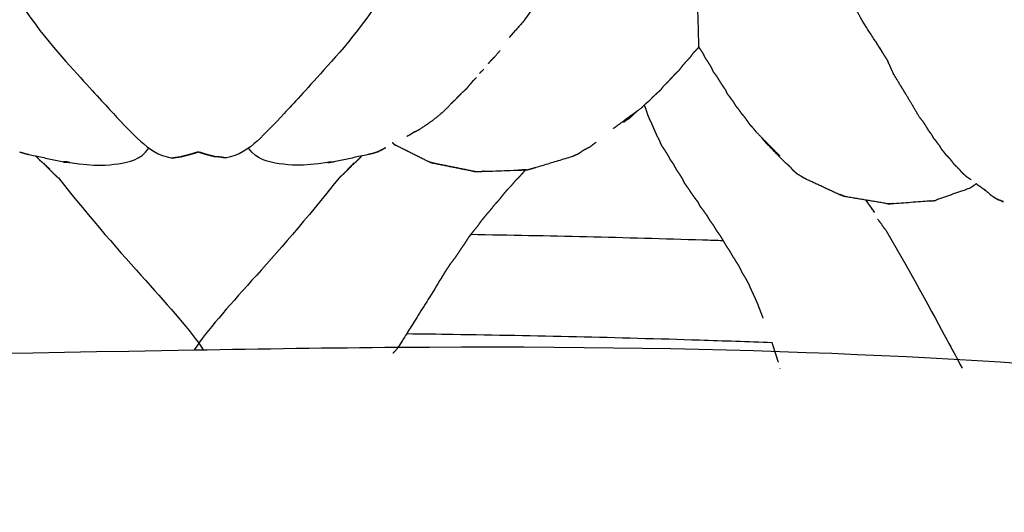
# Model space of a CAD drawing. Header units: millimetres. Extents: x 1225 to 3243, y -459 to 536.
# Tile 15 of 26: x 2205 to 2363, y 370 to 449. Entities that reach past the tile are written whole.
import ezdxf

# ---------------------------------------------------------------- set-up
doc = ezdxf.new("R2010")
doc.units = ezdxf.units.MM
doc.header["$MEASUREMENT"] = 0
doc.layers.add('Swipe - Sofa 2 seater', color=18, linetype='Continuous', true_color=0x000000)

msp = doc.modelspace()

# ---------------------------------------------------------------- linework, layer by layer
at = {"layer": 'Swipe - Sofa 2 seater'}
for points, degree in [([(2314.15, 444.36), (2313.78, 459.29), (2312.65, 478.81)], 2), ([(2286.28, 448.69), (2289.89, 453.69), (2294.76, 461.63), (2298.25, 468.08), (2300.66, 476.57)], 3), ([(2202.82, 455.94), (2206.48, 449.03), (2215.38, 439.08), (2220.56, 433.47), (2224.69, 429.03), (2227.55, 426.91), (2229.81, 426.53)], 3), ([(2265.3, 455.94), (2261.63, 449.03), (2252.74, 439.08), (2247.56, 433.47), (2243.43, 429.03), (2240.57, 426.91), (2238.31, 426.53)], 3), ([(2342.38, 445.28), (2339.73, 449.35), (2339.41, 450.21)], 2), ([(2345.29, 440.06), (2344.84, 441.06), (2344.39, 442.06)], 2), ([(2274.51, 435.29), (2272.82, 433.31), (2269.57, 431.21)], 2), ([(2349.5, 433.02), (2348.45, 434.81), (2347.39, 436.59)], 2), ([(2213.42, 425.8), (2217.65, 425.17), (2221.14, 425.56), (2224.69, 426.18), (2226.09, 428.11)], 3), ([(2254.7, 425.8), (2250.46, 425.17), (2246.98, 425.56), (2243.43, 426.18), (2242.03, 428.11)], 3), ([(2211.59, 423.33), (2222.08, 410.01), (2230.55, 402.1), (2234.79, 395.81)], 3), ([(2256.53, 423.33), (2246.04, 410.01), (2237.57, 402.1), (2233.32, 395.81)], 3)]:
    msp.add_open_spline(points, degree=degree, dxfattribs=at)
at = {"layer": 'Swipe - Sofa 2 seater', "color": 18, "lineweight": -3, "true_color": 0x000000}
for points, degree, knots in [([(2286.28, 448.69), (2285.01, 447.25), (2283.74, 445.8), (2284.08, 446.17), (2284.41, 446.55), (2285.31, 447.56), (2286.2, 448.58)], 2, [0.997737, 0.997737, 0.997737, 1.998575, 1.998575, 2.999412, 2.999412, 3.701693, 3.701693, 3.701693]), ([(2343.89, 442.87), (2343.13, 444.08), (2342.38, 445.28), (2342.38, 445.29), (2342.38, 445.29)], 2, [0.2525506, 0.2525506, 0.2525506, 1, 1, 1.0029222, 1.0029222, 1.0029222]), ([(2342.43, 445.19), (2343.15, 444.03), (2343.88, 442.87), (2344.14, 442.46), (2344.39, 442.06)], 2, [2.282272, 2.282272, 2.282272, 3, 3, 4, 4, 4]), ([(2280.44, 441.67), (2280.65, 441.91), (2280.86, 442.15), (2281.18, 442.48), (2281.51, 442.82), (2281.93, 443.31), (2282.35, 443.8)], 2, [0.321657, 0.321657, 0.321657, 1, 1, 2, 2, 2.338723, 2.338723, 2.338723]), ([(2314.15, 444.36), (2314.02, 444.19), (2313.9, 444.02), (2313.56, 443.67), (2313.21, 443.33), (2312.95, 442.96), (2312.69, 442.59), (2312.36, 442.25), (2312.03, 441.91), (2311.73, 441.57), (2311.43, 441.22), (2311.17, 440.87), (2310.92, 440.52), (2310.57, 440.2), (2310.23, 439.88), (2309.94, 439.56), (2309.65, 439.24), (2309.36, 438.93), (2309.07, 438.61), (2308.75, 438.31), (2308.43, 438), (2308.2, 437.68), (2307.96, 437.36), (2307.63, 437.07), (2307.3, 436.78), (2306.99, 436.5), (2306.68, 436.21), (2306.42, 435.93), (2306.16, 435.65)], 2, [-4.447766, -4.447766, -4.447766, -4, -4, -3, -3, -2, -2, -1, -1, 0, 0, 1, 1, 2, 2, 3, 3, 4, 4, 5, 5, 6, 6, 7, 7, 8, 8, 9, 9, 9]), ([(2321.02, 433.59), (2320.82, 433.89), (2320.62, 434.2), (2320.37, 434.51), (2320.12, 434.81), (2319.93, 435.13), (2319.74, 435.45), (2319.5, 435.78), (2319.26, 436.1), (2319, 436.44), (2318.74, 436.77), (2318.58, 437.12), (2318.41, 437.47), (2318.17, 437.82), (2317.92, 438.16), (2317.7, 438.52), (2317.49, 438.87), (2317.27, 439.22), (2317.04, 439.58), (2316.77, 439.94), (2316.5, 440.29), (2316.32, 440.68), (2316.14, 441.06), (2315.92, 441.43), (2315.69, 441.81), (2315.43, 442.19), (2315.18, 442.56), (2314.99, 442.96), (2314.8, 443.35), (2314.54, 443.73), (2314.27, 444.11), (2314.21, 444.24), (2314.15, 444.36)], 2, [0, 0, 0, 1, 1, 2, 2, 3, 3, 4, 4, 5, 5, 6, 6, 7, 7, 8, 8, 9, 9, 10, 10, 11, 11, 12, 12, 13, 13, 14, 14, 15, 15, 15.30623, 15.30623, 15.30623]), ([(2346.28, 438.41), (2345.85, 439.12), (2345.41, 439.83), (2345.35, 439.95), (2345.29, 440.06)], 2, [-0.4380239, -0.4380239, -0.4380239, 0, 0, 0.3045619, 0.3045619, 0.3045619]), ([(2277.92, 438.82), (2277.92, 438.82), (2277.92, 438.82), (2277.99, 438.91), (2278.06, 438.99)], 2, [3.99998318, 3.99998318, 3.99998318, 4, 4, 4.05674759, 4.05674759, 4.05674759]), ([(2274.51, 435.29), (2274.8, 435.56), (2275.09, 435.82), (2275.36, 436.1), (2275.63, 436.38)], 2, [0, 0, 0, 1, 1, 2, 2, 2]), ([(2300.45, 431.26), (2300.77, 431.5), (2301.08, 431.74), (2303.04, 433.17), (2305, 434.6)], 2, [0, 0, 0, 1, 1, 2, 2, 2]), ([(2303.29, 433.16), (2303.54, 433.4), (2303.8, 433.64), (2304.07, 433.88), (2304.34, 434.12)], 2, [0, 0, 0, 1, 1, 2, 2, 2]), ([(2302.08, 432.26), (2302.69, 432.71), (2303.29, 433.16), (2302.98, 432.94), (2302.66, 432.72), (2302.44, 432.54), (2302.21, 432.35)], 2, [-1.312653, -1.312653, -1.312653, -1, -1, 0, 0, 0.850624, 0.850624, 0.850624]), ([(2306.01, 433.23), (2306.25, 432.72), (2306.49, 432.22), (2306.7, 431.73), (2306.91, 431.24), (2307.11, 430.77), (2307.31, 430.31), (2307.54, 429.86), (2307.77, 429.42), (2307.96, 428.98), (2308.14, 428.55), (2308.4, 428.17), (2308.66, 427.8), (2308.89, 427.42), (2309.13, 427.05), (2309.33, 426.66), (2309.53, 426.28), (2309.8, 425.91), (2310.07, 425.54), (2310.27, 425.16), (2310.46, 424.77), (2310.72, 424.39), (2310.98, 424.02), (2311.22, 423.63), (2311.46, 423.25), (2311.65, 422.85), (2311.84, 422.46), (2312.12, 422.07), (2312.41, 421.69), (2312.64, 421.33), (2312.88, 420.97), (2313.13, 420.62), (2313.37, 420.27), (2313.64, 419.92), (2313.91, 419.56), (2314.11, 419.19), (2314.3, 418.82), (2314.59, 418.45), (2314.88, 418.08), (2315.15, 417.7), (2315.42, 417.32), (2315.65, 416.94), (2315.87, 416.55), (2316.16, 416.16), (2316.44, 415.77), (2316.68, 415.37), (2316.91, 414.96), (2317.21, 414.55), (2317.51, 414.14), (2317.75, 413.74), (2318, 413.34), (2318.23, 412.93), (2318.46, 412.52), (2318.74, 412.1), (2319.03, 411.68), (2319.27, 411.26), (2319.51, 410.84), (2319.79, 410.41), (2320.06, 409.98), (2320.33, 409.54), (2320.6, 409.1), (2320.81, 408.65), (2321.03, 408.2), (2321.32, 407.74), (2321.6, 407.28), (2321.86, 406.81), (2322.12, 406.34)], 2, [-27, -27, -27, -26, -26, -25, -25, -24, -24, -23, -23, -22, -22, -21, -21, -20, -20, -19, -19, -18, -18, -17, -17, -16, -16, -15, -15, -14, -14, -13, -13, -12, -12, -11, -11, -10, -10, -9, -9, -8, -8, -7, -7, -6, -6, -5, -5, -4, -4, -3, -3, -2, -2, -1, -1, 0, 0, 1, 1, 2, 2, 3, 3, 4, 4, 5, 5, 6, 6, 6]), ([(2322.32, 431.87), (2322.14, 432.15), (2321.95, 432.43), (2321.74, 432.72), (2321.54, 433.01)], 2, [0, 0, 0, 1, 1, 2, 2, 2]), ([(2350.02, 432.36), (2350.23, 432.03), (2350.44, 431.7), (2350.64, 431.38), (2350.84, 431.06)], 2, [3.002374, 3.002374, 3.002374, 4, 4, 5, 5, 5]), ([(2268.66, 430.73), (2268.52, 430.65), (2268.38, 430.57), (2268.15, 430.42), (2267.93, 430.26), (2267.66, 430.13), (2267.39, 429.99)], 2, [9.507741, 9.507741, 9.507741, 10, 10, 11, 11, 12, 12, 12]), ([(2323.22, 430.8), (2324.89, 429.11), (2326.56, 427.41), (2326.81, 427.18), (2327.05, 426.94)], 2, [4, 4, 4, 5, 5, 6, 6, 6]), ([(2351.29, 430.44), (2351.29, 430.44), (2351.29, 430.44), (2351.47, 430.13), (2351.65, 429.81)], 2, [2.999221, 2.999221, 2.999221, 3, 3, 4, 4, 4]), ([(2324.17, 429.83), (2324.35, 429.59), (2324.53, 429.35), (2326.17, 427.65), (2327.82, 425.94), (2328.07, 425.73), (2328.32, 425.52)], 2, [0, 0, 0, 1, 1, 2, 2, 3, 3, 3]), ([(2352.58, 428.64), (2352.36, 428.93), (2352.14, 429.23), (2351.89, 429.52), (2351.65, 429.81)], 2, [0, 0, 0, 1, 1, 2, 2, 2]), ([(2205.39, 427.5), (2205.67, 427.42), (2205.95, 427.33), (2206.2, 427.26), (2206.45, 427.19), (2206.7, 427.14), (2206.95, 427.08), (2209.69, 426.49), (2212.43, 425.89)], 2, [0, 0, 0, 1, 1, 2, 2, 3, 3, 4, 4, 4]), ([(2234, 427.5), (2233.86, 427.46), (2233.72, 427.42), (2233.31, 427.29), (2232.89, 427.16), (2232.49, 427.05), (2232.08, 426.94)], 2, [-1.051851, -1.051851, -1.051851, -1, -1, 0, 0, 1, 1, 1]), ([(2234.12, 427.5), (2233.98, 427.46), (2233.84, 427.42), (2233.43, 427.29), (2233.01, 427.16), (2232.61, 427.05), (2232.2, 426.94)], 2, [-1.051851, -1.051851, -1.051851, -1, -1, 0, 0, 1, 1, 1]), ([(2234, 427.5), (2234.14, 427.46), (2234.28, 427.42), (2234.69, 427.29), (2235.1, 427.16), (2235.51, 427.05), (2235.91, 426.94)], 2, [-1.051851, -1.051851, -1.051851, -1, -1, 0, 0, 1, 1, 1]), ([(2234.12, 427.5), (2234.26, 427.46), (2234.4, 427.42), (2234.81, 427.29), (2235.22, 427.16), (2235.63, 427.05), (2236.04, 426.94)], 2, [-1.051851, -1.051851, -1.051851, -1, -1, 0, 0, 1, 1, 1]), ([(2262.72, 427.5), (2262.45, 427.42), (2262.17, 427.33), (2261.92, 427.26), (2261.67, 427.19), (2261.42, 427.14), (2261.16, 427.08), (2258.43, 426.49), (2255.69, 425.89)], 2, [0, 0, 0, 1, 1, 2, 2, 3, 3, 4, 4, 4]), ([(2263.97, 428.18), (2263.35, 427.84), (2262.72, 427.5), (2262.98, 427.63), (2263.24, 427.77), (2263.5, 427.9), (2263.76, 428.04), (2263.86, 428.11), (2263.97, 428.18)], 2, [1.69934, 1.69934, 1.69934, 2, 2, 3, 3, 4, 4, 4.445568, 4.445568, 4.445568]), ([(2271.23, 425.79), (2270.95, 425.91), (2270.67, 426.02), (2268.07, 427.33), (2265.46, 428.63)], 2, [0, 0, 0, 1, 1, 2, 2, 2]), ([(2293.88, 426.79), (2294.15, 426.91), (2294.42, 427.04), (2294.7, 427.17), (2294.97, 427.3)], 2, [0, 0, 0, 1, 1, 2, 2, 2]), ([(2296.61, 428.23), (2296.31, 428.07), (2296, 427.92), (2295.71, 427.77), (2295.42, 427.61)], 2, [0, 0, 0, 1, 1, 2, 2, 2]), ([(2352.91, 428.05), (2353.12, 427.79), (2353.33, 427.52), (2353.54, 427.25), (2353.75, 426.99), (2354.01, 426.74), (2354.26, 426.49), (2354.46, 426.24), (2354.66, 425.99), (2354.83, 425.74), (2355.01, 425.49)], 2, [0, 0, 0, 1, 1, 2, 2, 3, 3, 4, 4, 5, 5, 5]), ([(2207.95, 426.86), (2208.34, 426.46), (2208.72, 426.06), (2208.4, 426.41), (2208.08, 426.75)], 2, [1.688233, 1.688233, 1.688233, 2, 2, 2.997307, 2.997307, 2.997307]), ([(2209.24, 425.69), (2209.71, 425.21), (2210.18, 424.73), (2209.83, 425.08), (2209.48, 425.42)], 2, [-0.386012, -0.386012, -0.386012, 0, 0, 0.995283, 0.995283, 0.995283]), ([(2212.98, 425.9), (2212.7, 425.9), (2212.43, 425.89), (2212.68, 425.88), (2212.94, 425.86), (2213.04, 425.86), (2213.14, 425.86)], 2, [-0.091291, -0.091291, -0.091291, 0, 0, 1, 1, 1.033316, 1.033316, 1.033316]), ([(2213.14, 425.86), (2213.28, 425.83), (2213.42, 425.8), (2213.18, 425.83), (2212.94, 425.86), (2212.86, 425.88), (2212.78, 425.9)], 2, [-0.051462, -0.051462, -0.051462, 0, 0, 1, 1, 1.029416, 1.029416, 1.029416]), ([(2229.68, 426.53), (2230.08, 426.59), (2230.47, 426.66), (2230.88, 426.7), (2231.28, 426.75)], 2, [0, 0, 0, 1, 1, 2, 2, 2]), ([(2229.81, 426.53), (2230.2, 426.59), (2230.59, 426.66), (2231, 426.7), (2231.4, 426.75)], 2, [0, 0, 0, 1, 1, 2, 2, 2]), ([(2238.31, 426.53), (2237.92, 426.59), (2237.52, 426.66), (2237.12, 426.7), (2236.72, 426.75)], 2, [0, 0, 0, 1, 1, 2, 2, 2]), ([(2238.43, 426.53), (2238.04, 426.59), (2237.64, 426.66), (2237.24, 426.7), (2236.84, 426.75)], 2, [0, 0, 0, 1, 1, 2, 2, 2]), ([(2254.98, 425.86), (2254.84, 425.83), (2254.7, 425.8), (2254.94, 425.83), (2255.18, 425.86), (2255.26, 425.88), (2255.34, 425.9)], 2, [-0.051462, -0.051462, -0.051462, 0, 0, 1, 1, 1.029416, 1.029416, 1.029416]), ([(2255.14, 425.9), (2255.42, 425.9), (2255.69, 425.89), (2255.44, 425.88), (2255.18, 425.86), (2255.08, 425.86), (2254.98, 425.86)], 2, [-0.091291, -0.091291, -0.091291, 0, 0, 1, 1, 1.033316, 1.033316, 1.033316]), ([(2258.87, 425.69), (2258.41, 425.21), (2257.94, 424.73), (2258.29, 425.08), (2258.63, 425.42)], 2, [-0.386012, -0.386012, -0.386012, 0, 0, 0.995283, 0.995283, 0.995283]), ([(2260.16, 426.86), (2259.78, 426.46), (2259.4, 426.06), (2259.72, 426.41), (2260.04, 426.75)], 2, [1.688233, 1.688233, 1.688233, 2, 2, 2.997307, 2.997307, 2.997307]), ([(2278.26, 424.36), (2277.99, 424.43), (2277.72, 424.49), (2274.47, 425.14), (2271.23, 425.79), (2271.5, 425.73), (2271.77, 425.67), (2275.02, 425.02), (2278.26, 424.36)], 2, [0, 0, 0, 1, 1, 2, 2, 3, 3, 4, 4, 4]), ([(2286.54, 424.63), (2286.8, 424.69), (2287.06, 424.74), (2287.32, 424.82), (2287.58, 424.89), (2287.87, 424.98), (2288.16, 425.07), (2291.02, 425.93), (2293.88, 426.79)], 2, [-1, -1, -1, 0, 0, 1, 1, 2, 2, 3, 3, 3]), ([(2209.24, 425.62), (2210.03, 424.82), (2210.82, 424.02), (2211.2, 423.67), (2211.59, 423.33)], 2, [-0.653639, -0.653639, -0.653639, 0, 0, 1, 1, 1]), ([(2258.88, 425.62), (2258.09, 424.82), (2257.3, 424.02), (2256.91, 423.67), (2256.53, 423.33)], 2, [-0.653639, -0.653639, -0.653639, 0, 0, 1, 1, 1]), ([(2286.4, 424.62), (2286.28, 424.5), (2286.15, 424.38), (2285.83, 424), (2285.5, 423.63), (2285.13, 423.26), (2284.75, 422.88), (2284.42, 422.49), (2284.1, 422.09), (2283.72, 421.7), (2283.34, 421.31), (2283.01, 420.91), (2282.68, 420.52), (2282.37, 420.12), (2282.06, 419.72), (2281.69, 419.32), (2281.32, 418.92), (2281, 418.5), (2280.67, 418.09), (2280.31, 417.68), (2279.95, 417.26), (2279.6, 416.83), (2279.24, 416.41), (2278.94, 415.96), (2278.64, 415.52), (2278.26, 415.07), (2277.88, 414.62), (2277.53, 414.16), (2277.18, 413.69), (2276.87, 413.21), (2276.57, 412.72), (2276.22, 412.22), (2275.87, 411.71), (2275.54, 411.2), (2275.2, 410.69), (2274.82, 410.18), (2274.43, 409.67)], 2, [-7.337695, -7.337695, -7.337695, -7, -7, -6, -6, -5, -5, -4, -4, -3, -3, -2, -2, -1, -1, 0, 0, 1, 1, 2, 2, 3, 3, 4, 4, 5, 5, 6, 6, 7, 7, 8, 8, 9, 9, 10, 10, 10]), ([(2278.26, 424.36), (2278.53, 424.35), (2278.8, 424.34), (2279.07, 424.37), (2279.33, 424.39), (2279.58, 424.4), (2279.83, 424.4), (2283.18, 424.52), (2286.54, 424.63), (2286.25, 424.62), (2285.97, 424.62), (2285.71, 424.59), (2285.45, 424.57), (2285.36, 424.58), (2285.28, 424.59)], 2, [-6, -6, -6, -5, -5, -4, -4, -3, -3, -2, -2, -1, -1, 0, 0, 0.331738, 0.331738, 0.331738]), ([(2328.31, 425.52), (2328.54, 425.31), (2328.77, 425.1), (2328.94, 424.89), (2329.1, 424.68), (2329.31, 424.49), (2329.52, 424.31), (2329.73, 424.12), (2329.94, 423.94)], 2, [-3.000357, -3.000357, -3.000357, -2.000268, -2.000268, -1.000178, -1.000178, -0.000089, -0.000089, 1, 1, 1]), ([(2356.67, 423.83), (2356.47, 424.02), (2356.26, 424.21), (2356.1, 424.42), (2355.94, 424.62), (2355.72, 424.84), (2355.5, 425.06)], 2, [0, 0, 0, 1, 1, 2, 2, 3, 3, 3]), ([(2330.86, 423.38), (2330.65, 423.51), (2330.44, 423.64), (2330.19, 423.79), (2329.94, 423.94)], 2, [0, 0, 0, 1, 1, 2, 2, 2]), ([(2336.6, 420.68), (2333.93, 421.92), (2331.26, 423.16), (2331.06, 423.27), (2330.86, 423.38)], 2, [-1, -1, -1, 0, 0, 1, 1, 1]), ([(2357.74, 423.03), (2357.63, 423.1), (2357.53, 423.17), (2357.3, 423.32), (2357.07, 423.47), (2356.87, 423.65), (2356.67, 423.83)], 2, [1.446816, 1.446816, 1.446816, 2, 2, 3, 3, 4, 4, 4]), ([(2357.95, 421.95), (2357.77, 421.83), (2357.58, 421.7), (2354.8, 420.72), (2352.01, 419.74)], 2, [0, 0, 0, 1, 1, 2, 2, 2]), ([(2358.58, 422.4), (2358.49, 422.34), (2358.4, 422.27), (2358.17, 422.11), (2357.95, 421.95)], 2, [-0.309024, -0.309024, -0.309024, 0, 0, 1, 1, 1]), ([(2358.58, 422.41), (2359.49, 421.73), (2360.4, 421.06), (2360.59, 420.87), (2360.78, 420.68), (2361, 420.53), (2361.22, 420.38), (2361.41, 420.25), (2361.6, 420.12), (2361.8, 420.01), (2361.99, 419.89)], 2, [4.513505, 4.513505, 4.513505, 5, 5, 6, 6, 7, 7, 8, 8, 9, 9, 9]), ([(2337.12, 420.53), (2337.09, 420.54), (2337.07, 420.54), (2336.83, 420.61), (2336.6, 420.68), (2336.73, 420.66), (2336.86, 420.64)], 2, [-0.008052, -0.008052, -0.008052, 0, 0, 1, 1, 1.040072, 1.040072, 1.040072]), ([(2336.86, 420.64), (2336.96, 420.59), (2337.07, 420.54), (2337.27, 420.45), (2337.48, 420.37), (2337.3, 420.45), (2337.12, 420.53)], 2, [-1.03916, -1.03916, -1.03916, -1, -1, 0, 0, 0.06687, 0.06687, 0.06687]), ([(2344.45, 419.18), (2341.18, 419.73), (2337.92, 420.28), (2337.7, 420.32), (2337.48, 420.37)], 2, [0, 0, 0, 1, 1, 2, 2, 2]), ([(2340.89, 419.78), (2341.32, 419.16), (2341.75, 418.55), (2342.01, 418.17), (2342.27, 417.79), (2341.57, 418.79), (2340.86, 419.78)], 2, [0.553337, 0.553337, 0.553337, 1, 1, 2, 2, 2.727125, 2.727125, 2.727125]), ([(2345.24, 419.24), (2345.07, 419.2), (2344.9, 419.17), (2344.67, 419.17), (2344.45, 419.18), (2347.76, 419.43), (2351.06, 419.67), (2351.29, 419.66), (2351.52, 419.66), (2351.76, 419.7), (2352.01, 419.74)], 2, [-3.697241, -3.697241, -3.697241, -3, -3, -2, -2, -1, -1, 0, 0, 1, 1, 1]), ([(2362.92, 419.55), (2362.83, 419.57), (2362.74, 419.58), (2362.59, 419.67), (2362.45, 419.75), (2362.22, 419.82), (2361.99, 419.89), (2362.46, 419.72), (2362.92, 419.55)], 2, [5.53085, 5.53085, 5.53085, 6, 6, 7, 7, 8, 8, 8.178183, 8.178183, 8.178183]), ([(2318.04, 413.26), (2316.94, 413.3), (2315.85, 413.33), (2314.75, 413.37), (2302.36, 413.76), (2289.97, 414.05), (2277.59, 414.25)], 3, [66.702568, 66.702568, 66.702568, 66.702568, 70.000885, 70.000885, 70.000885, 107.169134, 107.169134, 107.169134, 107.169134]), ([(2272.96, 407.38), (2273.04, 407.49), (2273.12, 407.6), (2273.44, 408.13), (2273.77, 408.65), (2274.1, 409.16), (2274.43, 409.67)], 2, [12.791408, 12.791408, 12.791408, 13, 13, 14, 14, 14.996917, 14.996917, 14.996917]), ([(2322.12, 406.34), (2322.32, 405.84), (2322.53, 405.35), (2322.77, 404.84), (2323.01, 404.33), (2323.24, 403.82), (2323.47, 403.3), (2323.53, 403.18), (2323.6, 403.05)], 2, [10.001703, 10.001703, 10.001703, 11, 11, 12, 12, 13, 13, 13.247507, 13.247507, 13.247507]), ([(2324.44, 400.88), (2324.23, 401.44), (2324.01, 402), (2323.81, 402.52), (2323.6, 403.05)], 2, [2.004377, 2.004377, 2.004377, 3, 3, 3.942351, 3.942351, 3.942351]), ([(2267.39, 398.39), (2269.86, 398.36), (2272.34, 398.33), (2274.81, 398.29), (2287.96, 398.09), (2301.11, 397.79), (2314.24, 397.38), (2318.12, 397.25), (2322, 397.12), (2325.87, 396.98)], 3, [182.86062, 182.86062, 182.86062, 182.86062, 190.287968, 190.287968, 190.287968, 229.726635, 229.726635, 229.726635, 241.359703, 241.359703, 241.359703, 241.359703]), ([(2326.87, 393.81), (2326.67, 394.46), (2326.47, 395.11), (2326.28, 395.67), (2326.1, 396.24), (2325.99, 396.61), (2325.87, 396.98)], 2, [3.76769, 3.76769, 3.76769, 5, 5, 6, 6, 6.625331, 6.625331, 6.625331])]:
    msp.add_open_spline(points, degree=degree, knots=knots, dxfattribs=at)
for points in [[(2279.04, 440.11), (2279.37, 440.43), (2279.69, 440.75)], [(2277.92, 438.82), (2277.38, 438.18), (2276.85, 437.54)], [(2277.92, 438.82), (2278.23, 439.13), (2278.54, 439.43)], [(2346.28, 438.41), (2346.22, 438.54), (2346.16, 438.66)], [(2347.39, 436.59), (2346.84, 437.49), (2346.29, 438.39)], [(2275.63, 436.38), (2275.91, 436.67), (2276.2, 436.96)], [(2276.85, 437.54), (2276.52, 437.25), (2276.2, 436.96)], [(2306.16, 435.65), (2305.85, 435.39), (2305.53, 435.14)], [(2305, 434.6), (2305.26, 434.87), (2305.53, 435.13)], [(2305.39, 434.99), (2305.52, 434.66), (2305.65, 434.32)], [(2305.65, 434.32), (2305.83, 433.77), (2306.01, 433.23)], [(2321.54, 433.01), (2321.28, 433.3), (2321.02, 433.59)], [(2349.5, 433.02), (2349.76, 432.69), (2350.02, 432.36)], [(2268.66, 430.73), (2269.11, 430.97), (2269.57, 431.21)], [(2322.82, 431.33), (2322.57, 431.6), (2322.32, 431.87)], [(2322.82, 431.33), (2323.02, 431.07), (2323.22, 430.8)], [(2351.29, 430.45), (2351.06, 430.75), (2350.84, 431.06)], [(2265.05, 429), (2265.26, 428.81), (2265.46, 428.63)], [(2297.72, 429.07), (2297.17, 428.65), (2296.61, 428.23)], [(2294.97, 427.3), (2295.19, 427.45), (2295.42, 427.61)], [(2352.58, 428.64), (2352.75, 428.35), (2352.91, 428.05)], [(2208.07, 426.75), (2208.01, 426.81), (2207.95, 426.86)], [(2209.48, 425.42), (2209.1, 425.74), (2208.72, 426.06)], [(2232.08, 426.94), (2231.68, 426.84), (2231.28, 426.75)], [(2232.08, 426.94), (2231.68, 426.84), (2231.28, 426.75)], [(2232.2, 426.94), (2231.8, 426.84), (2231.4, 426.75)], [(2232.2, 426.94), (2231.8, 426.84), (2231.4, 426.75)], [(2235.91, 426.94), (2236.32, 426.84), (2236.72, 426.75)], [(2235.91, 426.94), (2236.32, 426.84), (2236.72, 426.75)], [(2236.04, 426.94), (2236.44, 426.84), (2236.84, 426.75)], [(2236.04, 426.94), (2236.44, 426.84), (2236.84, 426.75)], [(2258.64, 425.42), (2259.02, 425.74), (2259.4, 426.06)], [(2260.04, 426.75), (2260.1, 426.81), (2260.16, 426.86)], [(2209.49, 425.41), (2209.68, 425.2), (2209.87, 424.99)], [(2209.91, 424.94), (2210.53, 424.33), (2211.14, 423.73)], [(2258.21, 424.94), (2257.59, 424.33), (2256.97, 423.73)], [(2258.63, 425.41), (2258.44, 425.2), (2258.25, 424.99)], [(2355.5, 425.06), (2355.25, 425.28), (2355.01, 425.49)], [(2340.72, 419.81), (2340.73, 419.81), (2340.73, 419.81)], [(2342.77, 416.73), (2343.42, 415.85), (2344.06, 414.98)], [(2327.16, 392.76), (2327.16, 392.78), (2327.15, 392.79)]]:
    msp.add_open_spline(points, degree=2, dxfattribs=at)
at = {"layer": 'Swipe - Sofa 2 seater'}
for points, degree, knots in [([(2344.06, 414.98), (2348.49, 407.45), (2354.38, 396.38), (2355.31, 394.76), (2356.29, 392.87)], 3, [0, 0, 0, 0, 18.981089, 28.050948, 28.050948, 28.050948, 28.050948]), ([(2272.96, 407.38), (2266.08, 396.24), (2265.38, 395.49), (2265.14, 395.24)], 2, [0, 0, 0, 19.120262, 28.779317, 28.779317, 28.779317]), ([(1899.21, 214.41), (1901.26, 221.06), (1888.54, 240.92), (1890.59, 277.75), (1891.38, 298.6), (1887.3, 314.05), (1882.35, 322.44), (1859.16, 339.76), (1888.77, 355.49), (1971.37, 388.82), (2126.86, 394.14), (2372.5, 397.95), (2540.47, 368.2), (2647.82, 324.24), (2604, 314.86), (2599.88, 299.41), (2600.62, 278.56), (2588.03, 250.86), (2588.57, 219.34), (2580.34, 205.59), (2579.49, 203.97)], 3, [-17.310701, -17.310701, -17.310701, -17.310701, 37.324996, 76.472112, 115.619228, 154.766344, 193.91346, 233.060576, 272.207692, 311.354808, 349.726714, 353.365441, 391.737348, 470.031579, 548.325811, 587.472927, 626.620043, 665.767159, 695.310412, 697.970774, 697.970774, 697.970774, 697.970774])]:
    msp.add_open_spline(points, degree=degree, knots=knots, dxfattribs=at)

doc.saveas('drawing.dxf')
